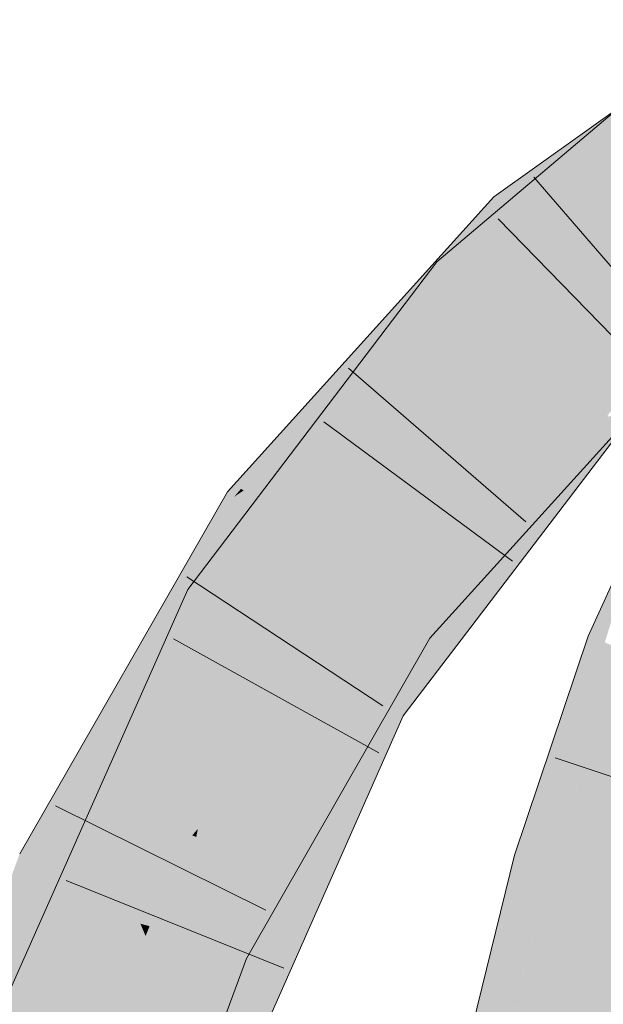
# Model space of a CAD drawing. Extents: x -620 to 3480, y 62 to 1102.
# Tile 197 of 256: x 167.104 to 167.688, y 817.569 to 818.554. Entities that reach past the tile are written whole.
import ezdxf

# ---------------------------------------------------------------- set-up
doc = ezdxf.new("R2010")
doc.units = 0
doc.layers.get('0').update_dxf_attribs({"lineweight": 13})
for name, color, linetype, lineweight, true_color in [('E_Leerrohr 25-A06G9STU8I', 7, 'Continuous', 9, 0xff8000), ('E_Leerrohr 25-Shading', 7, 'Continuous', 9, 0xff8000), ('E_Leerrohr 32-A06G9STW8I', 7, 'Continuous', 9, 0x00b300), ('E_Leerrohr 32-Shading', 7, 'Continuous', 9, 0x00b300)]:
    doc.layers.add(name, color=color, linetype=linetype, lineweight=lineweight, true_color=true_color)

# ---------------------------------------------------------------- blocks, each defined once
blk = doc.blocks.new('Shading-A06G9SG58I', base_point=(245.93555, 771.21826))
at = {"layer": 'E_Leerrohr 25-Shading', "color": 43, "true_color": 0xd7ab7f}
for points in [[(167.73253, 818.06757), (167.67339, 817.93701), (167.68985, 817.9306)], [(167.65056, 817.80139), (167.67339, 817.93701), (167.61894, 817.71216), (167.66754, 817.91968)], [(167.68715, 817.93164), (167.67339, 817.93701), (167.65056, 817.80139)], [(167.64415, 817.73541), (167.68985, 817.9306), (167.65056, 817.80139), (167.68715, 817.93164)], [(167.70747, 817.92371), (167.68985, 817.9306), (167.64415, 817.73541)], [(167.66754, 817.91968), (167.59961, 817.71777), (167.61894, 817.71216)], [(167.65056, 817.80139), (167.61894, 817.71216), (167.625, 817.71039)], [(167.63478, 817.70752), (167.65056, 817.80139), (167.625, 817.71039)], [(167.64415, 817.73541), (167.65056, 817.80139), (167.63478, 817.70752)], [(167.59961, 817.71777), (167.53975, 817.47552), (167.57915, 817.48285), (167.57591, 817.46979)], [(167.59961, 817.71777), (167.57915, 817.48285), (167.61894, 817.71216)], [(167.625, 817.71039), (167.58517, 817.51758), (167.60139, 817.57275), (167.57915, 817.48285)], [(167.61894, 817.71216), (167.58517, 817.51758), (167.625, 817.71039)], [(167.625, 817.71039), (167.60139, 817.57275), (167.62979, 817.70898)], [(167.60139, 817.57275), (167.63478, 817.70752), (167.62979, 817.70898)]]:
    blk.add_solid(points, dxfattribs=at)
at = {"layer": 'E_Leerrohr 25-Shading', "color": 31, "true_color": 0xfabd7f}
for points in [[(167.63478, 817.70752), (167.71965, 817.68286), (167.70747, 817.92371), (167.78978, 817.89148)], [(167.57591, 817.46979), (167.66322, 817.45599), (167.63478, 817.70752), (167.71965, 817.68286)], [(167.71965, 817.68286), (167.66322, 817.45599), (167.80452, 817.6582), (167.7292, 817.44556)]]:
    blk.add_solid(points, dxfattribs=at)
at = {"layer": 'E_Leerrohr 32-Shading', "color": 83, "true_color": 0x7fbd7f}
for points in [[(167.71191, 818.45337), (167.71794, 818.47742), (167.53925, 818.29565), (167.52159, 818.31158)], [(167.59093, 818.36316), (167.71492, 818.45612), (167.57877, 818.3764), (167.70648, 818.46765)], [(167.60355, 818.34943), (167.71608, 818.45697), (167.59093, 818.36316)], [(167.60355, 818.34943), (167.69299, 818.41327), (167.71608, 818.45697), (167.72403, 818.44586)], [(167.70279, 818.41693), (167.71191, 818.45337), (167.54878, 818.28711), (167.53925, 818.29565)], [(167.53696, 818.31622), (167.57877, 818.3764), (167.52992, 818.32233)], [(167.59093, 818.36316), (167.57877, 818.3764), (167.54684, 818.30743), (167.53696, 818.31622)], [(167.59093, 818.36316), (167.54684, 818.30743), (167.60355, 818.34943), (167.55724, 818.29816)], [(167.49115, 818.27936), (167.32834, 818.0827), (167.53696, 818.31622), (167.41513, 818.14093)], [(167.53696, 818.31622), (167.41513, 818.14093), (167.54684, 818.30743)], [(167.49115, 818.27936), (167.53696, 818.31622), (167.52992, 818.32233)], [(167.45424, 818.16278), (167.52159, 818.31158), (167.28844, 817.9743), (167.50687, 818.29224)], [(167.54684, 818.30743), (167.41513, 818.14093), (167.55724, 818.29816)], [(167.52159, 818.31158), (167.45424, 818.16278), (167.53925, 818.29565)], [(167.84099, 818.30133), (167.84018, 818.30249), (167.69948, 818.18347), (167.68013, 818.16876)], [(167.50687, 818.29224), (167.27235, 817.9837), (167.28844, 817.9743)], [(167.45424, 818.16278), (167.54878, 818.28711), (167.53925, 818.29565)], [(167.32571, 818.08435), (167.49115, 818.27936), (167.31892, 818.08875)], [(167.32834, 818.0827), (167.49115, 818.27936), (167.32571, 818.08435)], [(167.69948, 818.18347), (167.68094, 818.16803), (167.82664, 818.28027), (167.68977, 818.1601)], [(167.73196, 818.20972), (167.67763, 818.14917), (167.73459, 818.20685), (167.69341, 818.15881)], [(167.63727, 818.12439), (167.69611, 818.18658), (167.69463, 818.18774)], [(167.69684, 818.18732), (167.63727, 818.12439), (167.70515, 818.17987), (167.67763, 818.14917)], [(167.68013, 818.16876), (167.68094, 818.16803), (167.69948, 818.18347)], [(167.63799, 818.08905), (167.71828, 818.16833), (167.6904, 818.15466)], [(167.63799, 818.08905), (167.66754, 818.10352), (167.71828, 818.16833), (167.72267, 818.16443)], [(167.68013, 818.16876), (167.66109, 818.1438), (167.68094, 818.16803)], [(167.45424, 818.16278), (167.28844, 817.9743), (167.30394, 817.96521)], [(167.56021, 818.00354), (167.69341, 818.15881), (167.49695, 817.94775), (167.67763, 818.14917)], [(167.50648, 817.94092), (167.51088, 817.93774), (167.69341, 818.15881), (167.69408, 818.15924)], [(167.68094, 818.16803), (167.66109, 818.1438), (167.68977, 818.1601), (167.67728, 818.14398)], [(167.69328, 818.15692), (167.68977, 818.1601), (167.6824, 818.14404), (167.67728, 818.14398)], [(167.64972, 818.11804), (167.67763, 818.14917), (167.49881, 817.97144), (167.63727, 818.12439)], [(167.63467, 818.0874), (167.63799, 818.08905), (167.69019, 818.15454), (167.6904, 818.15466)], [(167.69374, 818.15649), (167.69328, 818.15692), (167.68451, 818.14404), (167.6824, 818.14404)], [(167.69374, 818.15649), (167.68451, 818.14404), (167.69395, 818.15631), (167.68523, 818.14404)], [(167.68965, 818.15027), (167.68523, 818.14404), (167.69614, 818.15436), (167.70734, 818.14429)], [(167.34995, 818.06879), (167.41513, 818.14093), (167.32834, 818.0827)], [(167.61809, 818.06769), (167.67728, 818.14398), (167.45645, 817.87579), (167.66109, 818.1438)], [(167.46519, 817.87067), (167.53406, 817.94092), (167.6824, 818.14404), (167.68451, 818.14404)], [(167.46519, 817.87067), (167.6824, 818.14404), (167.61809, 818.06769)], [(167.68451, 818.14404), (167.53406, 817.94092), (167.68523, 818.14404), (167.56447, 817.97467)], [(167.6824, 818.14404), (167.67728, 818.14398), (167.61809, 818.06769)], [(167.63585, 818.07227), (167.68523, 818.14404), (167.63252, 818.07013)], [(167.70734, 818.14429), (167.68523, 818.14404), (167.66754, 818.09216), (167.63585, 818.07227)], [(167.49695, 817.94775), (167.64972, 818.11804), (167.48514, 817.9563), (167.49881, 817.97144)], [(167.66754, 818.10352), (167.63799, 818.08905), (167.52965, 817.95123), (167.5285, 817.95203)], [(167.63585, 818.07227), (167.48804, 817.8573), (167.66754, 818.09216)], [(167.174, 817.77814), (167.3121, 818.08118), (167.14476, 817.78998)], [(167.31886, 818.07629), (167.3121, 818.08118), (167.17509, 817.77771), (167.174, 817.77814)], [(167.31886, 818.07629), (167.32571, 818.08435), (167.3121, 818.08118), (167.31892, 818.08875)], [(167.31886, 818.07629), (167.32834, 818.0827), (167.32571, 818.08435)], [(167.3418, 818.05975), (167.34995, 818.06879), (167.31886, 818.07629), (167.32834, 818.0827)], [(167.54962, 817.98456), (167.52734, 817.95276), (167.63799, 818.08905), (167.5285, 817.95203)], [(167.54962, 817.98456), (167.63799, 818.08905), (167.63467, 818.0874)], [(167.15082, 817.72729), (167.3418, 818.05975), (167.31886, 818.07629)], [(167.48804, 817.8573), (167.63585, 818.07227), (167.56677, 817.97791), (167.63252, 818.07013)], [(167.46519, 817.87067), (167.61809, 818.06769), (167.45645, 817.87579)], [(167.56021, 818.00354), (167.49695, 817.94775), (167.49814, 817.9469)], [(167.50648, 817.94092), (167.56021, 818.00354), (167.49814, 817.9469)], [(167.2253, 817.78809), (167.27235, 817.9837), (167.10484, 817.57739), (167.1772, 817.76953)], [(167.27235, 817.9837), (167.2253, 817.78809), (167.28844, 817.9743)], [(167.54962, 817.98456), (167.51088, 817.93774), (167.51158, 817.93719)], [(167.52734, 817.95276), (167.54962, 817.98456), (167.52518, 817.95416)], [(167.2253, 817.78809), (167.30394, 817.96521), (167.28844, 817.9743)], [(167.53406, 817.94092), (167.47691, 817.86383), (167.56447, 817.97467), (167.48289, 817.86029)], [(167.56677, 817.97791), (167.48289, 817.86029), (167.4847, 817.85925)], [(167.48804, 817.8573), (167.56677, 817.97791), (167.4847, 817.85925)], [(167.49695, 817.94775), (167.48514, 817.9563), (167.47107, 817.90533), (167.34415, 817.71045)], [(167.51158, 817.93719), (167.51482, 817.93488), (167.52518, 817.95416), (167.52734, 817.95276)], [(167.52734, 817.95276), (167.51482, 817.93488), (167.5285, 817.95203)], [(167.5285, 817.95203), (167.51482, 817.93488), (167.52965, 817.95123)], [(167.49814, 817.9469), (167.49695, 817.94775), (167.47145, 817.90594)], [(167.47145, 817.90594), (167.50648, 817.94092), (167.49814, 817.9469)], [(167.47145, 817.90594), (167.35609, 817.70624), (167.50648, 817.94092), (167.35916, 817.70502)], [(167.39648, 817.75104), (167.50648, 817.94092), (167.36343, 817.70331), (167.35916, 817.70502)], [(167.43358, 817.80457), (167.50648, 817.94092), (167.39653, 817.7511)], [(167.51088, 817.93774), (167.50648, 817.94092), (167.45087, 817.82959), (167.43358, 817.80457)], [(167.4458, 817.81451), (167.51482, 817.93488), (167.51158, 817.93719)], [(167.51158, 817.93719), (167.51088, 817.93774), (167.46425, 817.84894), (167.45087, 817.82959)], [(167.53406, 817.94092), (167.46519, 817.87067), (167.46884, 817.86853)], [(167.47691, 817.86383), (167.53406, 817.94092), (167.46884, 817.86853)], [(167.34415, 817.71045), (167.29787, 817.62976), (167.47107, 817.90533), (167.30193, 817.62793)], [(167.35609, 817.70624), (167.47145, 817.90594), (167.35094, 817.70831)], [(167.45645, 817.87579), (167.35815, 817.65393), (167.46519, 817.87067)], [(167.46884, 817.86853), (167.46519, 817.87067), (167.38417, 817.69464), (167.35815, 817.65393)], [(167.47691, 817.86383), (167.46884, 817.86853), (167.43549, 817.77502), (167.38417, 817.69464)], [(167.47691, 817.86383), (167.43549, 817.77502), (167.48289, 817.86029), (167.46674, 817.82391)], [(167.4754, 817.83752), (167.44791, 817.77307), (167.48804, 817.8573), (167.40865, 817.67804)], [(167.48289, 817.86029), (167.46674, 817.82391), (167.4847, 817.85925), (167.4754, 817.83752)], [(167.4754, 817.83752), (167.48804, 817.8573), (167.4847, 817.85925)], [(167.45087, 817.82959), (167.34238, 817.63409), (167.46425, 817.84894), (167.4458, 817.81451)], [(167.46674, 817.82391), (167.42455, 817.72894), (167.4754, 817.83752), (167.4375, 817.75372)], [(167.4754, 817.83752), (167.4375, 817.75372), (167.44896, 817.77551)], [(167.42455, 817.72894), (167.46674, 817.82391), (167.32918, 817.54712), (167.43549, 817.77502)], [(167.43358, 817.80457), (167.34238, 817.63409), (167.45087, 817.82959)], [(167.34238, 817.63409), (167.43358, 817.80457), (167.32027, 817.61945), (167.39653, 817.7511)], [(167.15082, 817.72729), (167.174, 817.77814), (167.10416, 817.7193), (167.14476, 817.78998)], [(167.2253, 817.78809), (167.10484, 817.57739), (167.12823, 817.56952)], [(167.174, 817.77814), (167.15082, 817.72729), (167.17509, 817.77771)], [(167.29576, 817.51312), (167.32912, 817.547), (167.38417, 817.69464), (167.43549, 817.77502)], [(167.4375, 817.75372), (167.37238, 817.59613), (167.44896, 817.77551)], [(167.1772, 817.76953), (167.09354, 817.58124), (167.10484, 817.57739)], [(167.44791, 817.77307), (167.37238, 817.59613), (167.40865, 817.67804)], [(167.4375, 817.75372), (167.32436, 817.50348), (167.37238, 817.59613), (167.33046, 817.5014)], [(167.42455, 817.72894), (167.32436, 817.50348), (167.4375, 817.75372)], [(167.39648, 817.75104), (167.36343, 817.70331), (167.36781, 817.70154)], [(167.15082, 817.72729), (167.10416, 817.7193), (167.13739, 817.70392)], [(167.32436, 817.50348), (167.42455, 817.72894), (167.31093, 817.508), (167.32918, 817.54712)], [(167.10416, 817.7193), (167.08127, 817.6568), (166.98558, 817.28931), (166.97621, 817.29175)], [(167.10416, 817.7193), (166.98558, 817.28931), (167.13739, 817.70392)], [(167.30193, 817.62793), (167.30899, 817.62463), (167.35094, 817.70831), (167.35609, 817.70624)], [(167.35609, 817.70624), (167.30899, 817.62463), (167.35916, 817.70502)], [(167.35916, 817.70502), (167.30899, 817.62463), (167.36343, 817.70331)], [(167.36343, 817.70331), (167.30899, 817.62463), (167.36781, 817.70154), (167.32027, 817.61945)], [(167.29576, 817.51312), (167.38417, 817.69464), (167.35815, 817.65393)], [(167.29787, 817.62976), (167.26775, 817.54767), (167.30193, 817.62793)], [(167.30899, 817.62463), (167.30193, 817.62793), (167.28273, 817.56348), (167.26775, 817.54767)], [(167.34238, 817.63409), (167.32027, 817.61945), (167.3311, 817.61444)], [(167.32027, 817.61945), (167.30899, 817.62463), (167.3089, 817.591), (167.28273, 817.56348)], [(167.3089, 817.591), (167.3311, 817.61444), (167.32027, 817.61945)], [(167.24338, 817.41052), (167.32098, 817.58685), (167.3089, 817.591), (167.3311, 817.61444)], [(167.1691, 817.2417), (167.3089, 817.591), (167.21928, 817.41559), (167.28273, 817.56348)], [(167.24338, 817.41052), (167.3089, 817.591), (167.2372, 817.41187)], [(167.09354, 817.58124), (167.06419, 817.30841), (167.10484, 817.57739)], [(167.06419, 817.30841), (167.12823, 817.56952), (167.10484, 817.57739)], [(167.24576, 817.41003), (167.29431, 817.51654), (167.24338, 817.41052), (167.32098, 817.58685)], [(167.29878, 817.52637), (167.32098, 817.58685), (167.29437, 817.51672)]]:
    blk.add_solid(points, dxfattribs=at)
at = {"layer": 'E_Leerrohr 32-Shading', "color": 83, "true_color": 0x7fd57f}
for points in [[(167.73735, 818.35669), (167.70279, 818.41693), (167.61446, 818.22791), (167.54878, 818.28711)], [(167.7262, 818.34845), (167.69299, 818.41327), (167.66179, 818.28607), (167.60355, 818.34943)], [(167.74628, 818.34113), (167.73735, 818.35669), (167.6555, 818.27094)], [(167.47052, 818.07111), (167.66179, 818.28607), (167.55724, 818.29816), (167.60355, 818.34943)], [(167.73343, 818.33429), (167.7262, 818.34845), (167.66336, 818.28436), (167.66179, 818.28607)], [(167.61446, 818.22791), (167.74725, 818.33942), (167.6555, 818.27094), (167.74628, 818.34113)], [(167.80292, 818.31732), (167.74725, 818.33942), (167.63995, 818.20496), (167.61446, 818.22791)], [(167.69501, 818.24994), (167.73343, 818.33429), (167.66336, 818.28436)], [(167.8401, 818.30255), (167.80292, 818.31732), (167.66504, 818.18237), (167.63995, 818.20496)], [(167.55724, 818.29816), (167.41513, 818.14093), (167.42903, 818.12341)], [(167.47052, 818.07111), (167.55724, 818.29816), (167.42903, 818.12341)], [(167.68013, 818.16876), (167.84018, 818.30249), (167.66504, 818.18237), (167.8401, 818.30255)], [(167.54878, 818.28711), (167.45424, 818.16278), (167.61446, 818.22791), (167.51314, 818.09497)], [(167.66179, 818.28607), (167.47052, 818.07111), (167.62607, 818.2431)], [(167.66336, 818.28436), (167.66179, 818.28607), (167.62607, 818.2431)], [(167.66737, 818.28003), (167.66336, 818.28436), (167.62762, 818.2417), (167.62607, 818.2431)], [(167.65445, 818.21765), (167.69501, 818.24994), (167.62762, 818.2417), (167.66737, 818.28003)], [(167.69501, 818.24994), (167.65793, 818.2204), (167.72318, 818.2193), (167.68445, 818.19659)], [(167.62314, 818.23987), (167.47052, 818.07111), (167.50731, 818.1004)], [(167.65445, 818.21765), (167.62607, 818.2431), (167.50731, 818.1004), (167.62314, 818.23987)], [(167.61446, 818.22791), (167.51314, 818.09497), (167.63995, 818.20496)], [(167.65793, 818.2204), (167.47052, 818.07111), (167.68445, 818.19659)], [(167.68445, 818.19659), (167.68585, 818.19537), (167.72041, 818.21765)], [(167.68585, 818.19537), (167.69305, 818.18909), (167.72041, 818.21765), (167.72318, 818.2193)], [(167.51314, 818.09497), (167.68013, 818.16876), (167.63995, 818.20496)], [(167.42429, 818.02002), (167.68445, 818.19659), (167.47052, 818.07111)], [(167.42429, 818.02002), (167.48535, 817.98077), (167.68445, 818.19659), (167.69305, 818.18909)], [(167.48582, 817.98047), (167.69305, 818.18909), (167.48535, 817.98077)], [(167.48582, 817.98047), (167.63727, 818.12439), (167.69305, 818.18909), (167.69463, 818.18774)], [(167.68013, 818.16876), (167.51314, 818.09497), (167.42154, 817.89624), (167.3802, 817.92053)], [(167.68013, 818.16876), (167.42154, 817.89624), (167.66109, 818.1438)], [(167.43497, 818.01312), (167.49544, 818.11536), (167.30394, 817.96521), (167.45424, 818.16278)], [(167.46336, 818.08014), (167.41513, 818.14093), (167.41347, 818.00806), (167.3418, 818.05975)], [(167.42154, 817.89624), (167.45645, 817.87579), (167.66109, 818.1438)], [(167.63727, 818.12439), (167.48538, 817.98004), (167.49881, 817.97144)], [(167.50793, 818.10095), (167.49544, 818.11536), (167.43509, 818.01331)], [(167.3802, 817.92053), (167.51314, 818.09497), (167.43509, 818.01331), (167.50793, 818.10095)], [(167.46336, 818.08014), (167.41347, 818.00806), (167.42429, 818.02002)], [(167.47052, 818.07111), (167.46336, 818.08014), (167.42429, 818.02002)], [(167.3456, 818.05701), (167.3418, 818.05975), (167.19267, 817.69183), (167.15082, 817.72729)], [(167.41347, 818.00806), (167.3456, 818.05701), (167.21912, 817.66943), (167.19267, 817.69183)], [(167.43497, 818.01312), (167.30394, 817.96521), (167.3653, 817.92926)], [(167.37379, 817.92426), (167.3802, 817.92053), (167.424, 817.99988), (167.43497, 818.01312)], [(167.47108, 817.96643), (167.48535, 817.98077), (167.41347, 818.00806), (167.42429, 818.02002)], [(167.41556, 818.00653), (167.41347, 818.00806), (167.2825, 817.74414), (167.21912, 817.66943)], [(167.47108, 817.96643), (167.41556, 818.00653), (167.2825, 817.74414)], [(167.3653, 817.92926), (167.37379, 817.92426), (167.424, 817.99988)], [(167.48535, 817.98077), (167.47108, 817.96643), (167.48582, 817.98047)], [(167.48538, 817.98004), (167.47108, 817.96643), (167.49881, 817.97144), (167.48514, 817.9563)], [(167.3653, 817.92926), (167.30394, 817.96521), (167.25745, 817.76343), (167.2253, 817.78809)], [(167.48514, 817.9563), (167.47108, 817.96643), (167.32555, 817.79492)], [(167.48514, 817.9563), (167.28087, 817.73602), (167.34415, 817.71045)], [(167.28087, 817.73602), (167.48514, 817.9563), (167.2825, 817.74414), (167.32555, 817.79492)], [(167.3802, 817.92053), (167.3653, 817.92926), (167.29704, 817.73303), (167.25745, 817.76343)], [(167.3802, 817.92053), (167.29704, 817.73303), (167.42154, 817.89624)], [(167.29704, 817.73303), (167.45645, 817.87579), (167.42154, 817.89624)], [(167.45645, 817.87579), (167.29704, 817.73303), (167.27425, 817.52039), (167.21199, 817.54132)], [(167.45645, 817.87579), (167.27425, 817.52039), (167.35815, 817.65393)], [(167.27881, 817.73688), (167.28157, 817.74493), (167.12823, 817.56952), (167.2253, 817.78809)], [(167.29704, 817.73303), (167.28157, 817.74493), (167.21199, 817.54132)], [(167.27881, 817.73688), (167.12823, 817.56952), (167.1844, 817.5506)], [(167.21199, 817.54132), (167.27881, 817.73688), (167.1844, 817.5506)], [(167.29787, 817.62976), (167.28087, 817.73602), (167.22885, 817.66168), (167.24173, 817.69385)], [(167.28087, 817.73602), (167.27693, 817.73761), (167.24173, 817.69385), (167.24345, 817.69812)], [(167.2825, 817.74414), (167.27693, 817.73761), (167.27879, 817.73688)], [(167.28087, 817.73602), (167.2825, 817.74414), (167.27879, 817.73688)], [(167.28087, 817.73602), (167.29787, 817.62976), (167.34415, 817.71045)], [(167.15082, 817.72729), (167.13739, 817.70392), (167.21912, 817.66943), (167.21762, 817.66687)], [(167.13739, 817.70392), (166.98558, 817.28931), (167.16327, 817.69196), (167.06941, 817.26758)], [(167.24345, 817.69812), (167.21912, 817.66943), (167.24173, 817.69385)], [(167.06941, 817.26758), (167.07114, 817.26715), (167.16327, 817.69196), (167.21762, 817.66687)], [(167.24173, 817.69385), (167.21912, 817.66943), (167.22885, 817.66168), (167.21762, 817.66687)], [(167.07263, 817.26672), (167.21762, 817.66687), (167.07114, 817.26715)], [(167.07263, 817.26672), (167.14302, 817.38019), (167.21762, 817.66687), (167.22505, 817.64917)], [(167.22885, 817.66168), (167.21762, 817.66687), (167.22505, 817.64917)], [(167.29784, 817.6297), (167.29787, 817.62976), (167.22505, 817.64917), (167.22885, 817.66168)], [(167.22505, 817.64917), (167.19405, 817.54749), (167.23021, 817.6369)], [(167.23419, 817.64673), (167.22505, 817.64917), (167.23021, 817.6369)], [(167.25934, 817.56763), (167.29784, 817.6297), (167.23021, 817.6369), (167.23419, 817.64673)], [(167.27425, 817.52039), (167.29576, 817.51312), (167.35815, 817.65393)], [(167.19405, 817.54749), (167.14302, 817.38019), (167.23021, 817.6369), (167.25934, 817.56763)], [(167.25934, 817.56763), (167.26775, 817.54767), (167.29784, 817.6297)], [(167.21199, 817.54132), (167.12823, 817.56952), (167.09691, 817.29156), (167.06419, 817.30841)]]:
    blk.add_solid(points, dxfattribs=at)
blk = doc.blocks.new('Referenz-A06G9STY8I')
at = {"layer": 'E_Leerrohr 25-A06G9STU8I', "linetype": 'Continuous', "ltscale": 0.13}
for p, q in [((167.67338, 817.93703), (167.76444, 818.13794)), ((167.59962, 817.71775), (167.67338, 817.93703)), ((167.86298, 817.74047), (167.6402, 817.81528)), ((167.53975, 817.4755), (167.59962, 817.71775))]:
    blk.add_line(p, q, dxfattribs=at)
at = {"layer": 'E_Leerrohr 32-A06G9STW8I', "linetype": 'Continuous', "ltscale": 0.13}
for p, q in [((167.57877, 818.37639), (167.82692, 818.55369)), ((167.52159, 818.31158), (167.71794, 818.4774)), ((167.77224, 818.21829), (167.61874, 818.39623)), ((167.31211, 818.0812), (167.57877, 818.37639)), ((167.74703, 818.18622), (167.58311, 818.35461)), ((167.27236, 817.98371), (167.52159, 818.31158)), ((167.611, 818.05133), (167.43327, 818.20507)), ((167.51482, 817.93488), (167.74796, 818.19234)), ((167.59747, 818.01178), (167.4085, 818.15149)), ((167.48804, 817.85729), (167.70734, 818.14426)), ((167.10416, 817.71929), (167.31211, 818.0812)), ((167.4678, 817.86711), (167.27153, 817.99635)), ((167.09353, 817.58122), (167.27236, 817.98371)), ((167.4637, 817.82012), (167.25824, 817.93419)), ((167.3311, 817.61443), (167.51482, 817.93488)), ((167.33046, 817.50143), (167.48804, 817.85729)), ((167.35051, 817.66277), (167.13992, 817.76706)), ((167.36859, 817.60474), (167.1506, 817.69252)), ((167.19213, 817.23575), (167.3311, 817.61443))]:
    blk.add_line(p, q, dxfattribs=at)

msp = doc.modelspace()

# ---------------------------------------------------------------- block references
at = {"color": 8, "lineweight": 25, "ltscale": 0.25, "true_color": 0x808080}
msp.add_blockref('Referenz-A06G9STY8I', (0, 0), dxfattribs=at)
msp.add_blockref('Shading-A06G9SG58I', (245.93555, 771.21826))

doc.saveas('drawing.dxf')
